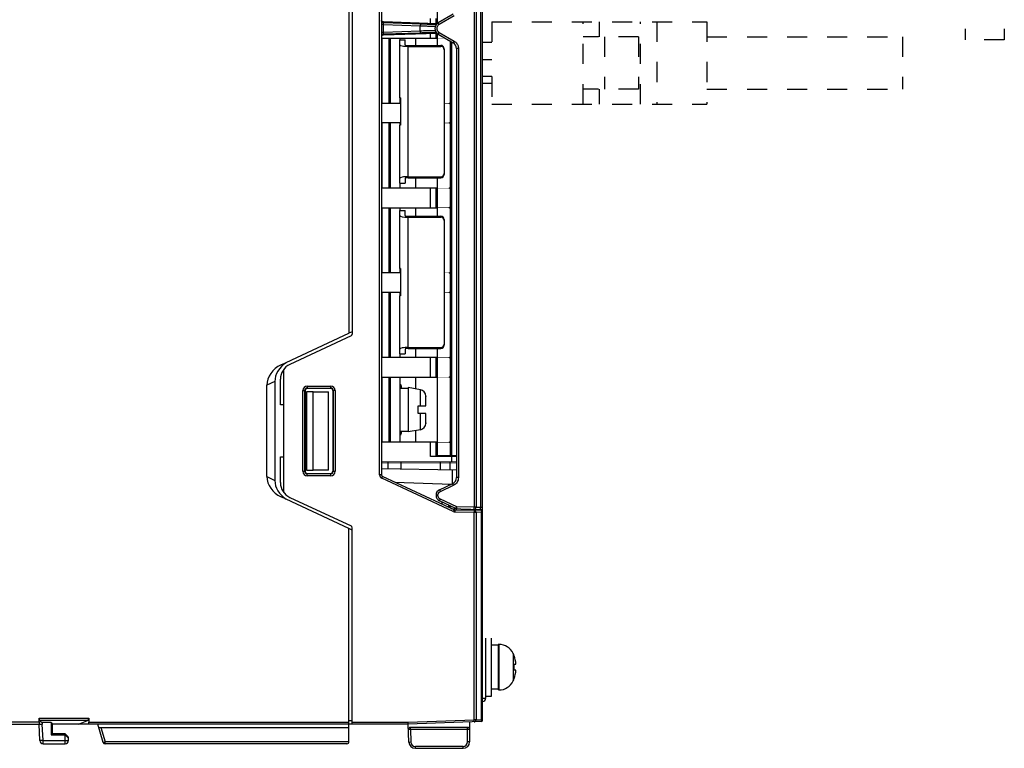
# Model space of a CAD drawing. Header units: millimetres. Extents: x -57 to 1892, y -935 to -279.
# Tile 36 of 41: x 1428 to 1579, y -618 to -506. Entities that reach past the tile are written whole.
import ezdxf

# ---------------------------------------------------------------- set-up
doc = ezdxf.new("R2010")
doc.units = ezdxf.units.MM
doc.header["$LTSCALE"] = 30.734
doc.linetypes.add('DASHED', pattern=[0.2, 0.1, -0.1])
doc.layers.get('0').update_dxf_attribs({"linetype": 'CONTINUOUS'})
for name, color, linetype in [('02___PRT_ALL_AXES', 7, 'CONTINUOUS'), ('03___PRT_ALL_CURVES', 7, 'CONTINUOUS'), ('09_ALL_ROUNDS', 7, 'CONTINUOUS'), ('20_ALL_FEATURES', 7, 'CONTINUOUS'), ('3_ALL_AXES', 7, 'CONTINUOUS'), ('7_ALL_FEATURES', 7, 'CONTINUOUS'), ('ECAD_15020136', 7, 'CONTINUOUS')]:
    doc.layers.add(name, color=color, linetype=linetype)

msp = doc.modelspace()

# ---------------------------------------------------------------- linework, layer by layer
at = {"linetype": 'Continuous'}
for p, q in [((1498.51, -613.76), (1498.51, -364.55)), ((1497.2, -392.65), (1497.2, -581.07)), ((1497.51, -392.65), (1497.51, -581.07)), ((1498.21, -392.61), (1498.21, -581.11)), ((1494.01, -505.41), (1491.7, -506.74)), ((1494.15, -505.67), (1491.84, -507)), ((1491.7, -508.47), (1494.01, -509.8)), ((1491.84, -508.21), (1494.15, -509.55)), ((1494.8, -510.67), (1494.51, -510.67)), ((1494.51, -510.67), (1494.51, -576.52)), ((1494.8, -510.67), (1494.8, -576.52)), ((1467.61, -559.22), (1478.01, -554.37)), ((1466.65, -561.76), (1465.41, -562.34)), ((1465.41, -576.36), (1465.41, -562.34)), ((1466.65, -561.76), (1466.65, -576.94)), ((1471.23, -575.55), (1471.23, -563.15)), ((1471.28, -563.15), (1471.28, -566.15)), ((1472.51, -563.35), (1474.87, -563.35)), ((1474.87, -575.35), (1474.87, -563.35)), ((1471.28, -567.35), (1471.28, -571.35)), ((1471.46, -567.15), (1471.46, -566.35)), ((1471.46, -572.35), (1471.46, -571.55)), ((1471.28, -572.55), (1471.28, -575.55)), ((1492.01, -574.1), (1492.01, -575.28)), ((1493.47, -574.1), (1493.47, -575.31)), ((1465.41, -576.36), (1466.65, -576.94)), ((1474.87, -575.35), (1472.51, -575.35)), ((1494.8, -576.52), (1494.51, -576.52)), ((1491.91, -578.37), (1493.93, -577.43)), ((1492.03, -578.64), (1494.05, -577.7)), ((1494.21, -577.61), (1494.05, -577.7)), ((1494.36, -577.5), (1494.21, -577.61)), ((1478.01, -584.33), (1467.61, -579.48)), ((1494.42, -581.25), (1491.91, -580.08)), ((1494.54, -580.98), (1492.03, -579.81)), ((1492.31, -580.6), (1492.31, -580.27)), ((1493.02, -580.93), (1493.31, -580.94)), ((1493.31, -580.94), (1493.3, -581.06)), ((1493.31, -580.94), (1493.31, -580.73)), ((1493.31, -580.94), (1493.51, -580.95)), ((1493.51, -580.95), (1493.5, -581.16)), ((1493.51, -580.95), (1493.51, -580.83)), ((1493.51, -580.95), (1493.66, -580.95)), ((1493.66, -580.95), (1493.79, -580.96)), ((1493.69, -581.25), (1498.2, -581.41)), ((1497.2, -581.07), (1494.54, -580.98)), ((1494.54, -581.02), (1494.54, -580.98)), ((1497.19, -581.29), (1497.19, -581.22)), ((1497.51, -581.07), (1497.2, -581.07)), ((1498.21, -581.11), (1497.51, -581.09)), ((1498.51, -581.11), (1498.21, -581.11)), ((1498.31, -581.55), (1497.21, -581.53)), ((1498.31, -581.85), (1497.51, -581.84)), ((1498.31, -581.41), (1498.31, -581.52)), ((1498.31, -581.81), (1498.31, -581.85)), ((1498.51, -581.85), (1498.31, -581.85)), ((1498.31, -581.85), (1498.31, -613.66)), ((1498.46, -581.44), (1498.46, -581.63)), ((1478.01, -617.05), (1478.01, -584.33)), ((1498.52, -610.36), (1499.01, -610.36)), ((1274.81, -614.35), (1430.97, -614.35)), ((1430.51, -614.05), (1380.92, -614.05)), ((1430.51, -613.43), (1438.11, -613.43)), ((1430.51, -614.05), (1430.51, -613.43)), ((1430.6, -616.87), (1430.51, -614.35)), ((1430.52, -613.73), (1438.08, -613.73)), ((1430.52, -613.73), (1430.97, -614.09)), ((1432.33, -614.09), (1430.97, -614.09)), ((1430.97, -614.09), (1430.99, -614.35)), ((1431.1, -616.85), (1430.99, -614.35)), ((1432.33, -614.09), (1432.52, -614.35)), ((1432.33, -614.09), (1432.33, -615.98)), ((1478.01, -614.35), (1432.52, -614.35)), ((1432.52, -614.35), (1432.52, -615.85)), ((1436.52, -614.35), (1438.08, -613.73)), ((1438.11, -613.43), (1438.11, -614.05)), ((1438.11, -614.05), (1478.01, -614.05)), ((1440.33, -617.14), (1439.48, -614.35)), ((1478.51, -614.05), (1487.1, -614.05)), ((1487.11, -614.35), (1478.51, -614.35)), ((1487.1, -614.05), (1497.21, -613.7)), ((1487.1, -614.13), (1487.1, -614.05)), ((1498.31, -613.96), (1487.11, -614.35)), ((1487.2, -617.08), (1487.11, -614.35)), ((1496.51, -614.02), (1496.51, -617.05)), ((1497.51, -613.69), (1498.31, -613.66)), ((1498.51, -613.66), (1498.31, -613.66)), ((1498.32, -613.95), (1498.31, -613.96)), ((1432.52, -615.85), (1432.33, -615.98)), ((1432.33, -615.98), (1434.51, -615.98)), ((1434.51, -615.85), (1432.52, -615.85)), ((1434.51, -617.35), (1434.51, -615.85)), ((1439.63, -614.85), (1478.01, -614.85)), ((1439.95, -614.85), (1440.62, -617.05)), ((1487.44, -615.15), (1487.14, -615.16)), ((1496.21, -614.85), (1487.44, -614.85)), ((1487.44, -615.15), (1487.44, -614.85)), ((1496.51, -615.15), (1487.44, -615.15)), ((1487.44, -615.15), (1487.5, -617.07)), ((1496.21, -617.05), (1496.21, -614.85)), ((1431.1, -616.85), (1430.6, -616.87)), ((1431.1, -616.85), (1435.01, -616.85)), ((1431.1, -617.35), (1431.1, -616.85)), ((1431.1, -617.35), (1434.51, -617.35)), ((1435.01, -616.85), (1435.01, -616.36)), ((1440.33, -617.14), (1440.62, -617.05)), ((1478.01, -617.05), (1440.62, -617.05)), ((1440.62, -617.35), (1440.62, -617.05)), ((1477.71, -617.35), (1440.62, -617.35))]:
    msp.add_line(p, q, dxfattribs=at)
at = {"linetype": 'DASHED'}
for p, q in [((1578.51, -495.37), (1578.51, -509.37)), ((1499.91, -506.6), (1532.91, -506.6)), ((1499.91, -506.6), (1499.91, -512.4)), ((1513.91, -519.2), (1513.91, -506.6)), ((1516.41, -508.9), (1516.41, -506.6)), ((1522.71, -519.2), (1522.71, -506.6)), ((1525.21, -506.6), (1525.21, -519.2)), ((1532.91, -506.6), (1532.91, -519.2)), ((1499.91, -509.75), (1498.51, -509.75)), ((1522.41, -508.9), (1513.91, -508.9)), ((1517.18, -508.9), (1517.18, -516.9)), ((1522.41, -508.9), (1522.41, -516.9)), ((1578.51, -509.37), (1572.51, -509.37)), ((1499.91, -512.4), (1498.51, -512.4)), ((1499.91, -515), (1498.51, -515)), ((1499.91, -516.05), (1498.51, -516.05)), ((1499.91, -515), (1499.91, -519.2)), ((1522.41, -516.9), (1513.91, -516.9)), ((1516.41, -519.2), (1516.41, -516.9)), ((1499.91, -519.2), (1532.91, -519.2))]:
    msp.add_line(p, q, dxfattribs=at)
msp.add_line((1499.01, -610.36), (1499.01, -601.15))
at = {"linetype": 'Continuous'}
for points in [[(1491.84, -507), (1491.76, -507.05), (1491.69, -507.11), (1491.63, -507.18), (1491.59, -507.25), (1491.55, -507.31), (1491.52, -507.38), (1491.5, -507.45), (1491.49, -507.51), (1491.49, -507.57), (1491.49, -507.63), (1491.49, -507.69), (1491.5, -507.74), (1491.51, -507.79), (1491.53, -507.84), (1491.54, -507.88), (1491.56, -507.92), (1491.58, -507.96), (1491.6, -507.99), (1491.63, -508.02), (1491.65, -508.05), (1491.68, -508.08), (1491.7, -508.11), (1491.73, -508.14), (1491.76, -508.16), (1491.8, -508.19), (1491.84, -508.21)], [(1491.84, -507), (1491.8, -506.93), (1491.76, -506.87), (1491.74, -506.82), (1491.71, -506.78), (1491.7, -506.75), (1491.7, -506.74)], [(1491.84, -508.21), (1491.8, -508.28), (1491.76, -508.34), (1491.74, -508.39), (1491.71, -508.43), (1491.7, -508.46), (1491.7, -508.47)], [(1494.15, -509.55), (1494.11, -509.61), (1494.07, -509.67), (1494.05, -509.73), (1494.02, -509.77), (1494.01, -509.8), (1494.01, -509.8)], [(1494.15, -509.55), (1494.28, -509.64), (1494.4, -509.73)], [(1494.4, -509.73), (1494.49, -509.83), (1494.57, -509.94), (1494.64, -510.05), (1494.69, -510.16), (1494.74, -510.27)], [(1494.74, -510.27), (1494.77, -510.4), (1494.79, -510.53), (1494.8, -510.67)], [(1494.8, -576.52), (1494.78, -576.71), (1494.75, -576.89)], [(1494.05, -577.7), (1494.01, -577.63), (1493.99, -577.57), (1493.96, -577.51), (1493.94, -577.47), (1493.93, -577.44), (1493.93, -577.43)], [(1494.75, -576.89), (1494.68, -577.06), (1494.59, -577.22), (1494.48, -577.37), (1494.36, -577.5)], [(1492.03, -579.81), (1491.94, -579.76), (1491.87, -579.71), (1491.81, -579.64), (1491.76, -579.58), (1491.72, -579.51), (1491.69, -579.44), (1491.67, -579.37), (1491.66, -579.31), (1491.66, -579.25), (1491.66, -579.19), (1491.66, -579.13), (1491.67, -579.08), (1491.69, -579.03), (1491.7, -578.99), (1491.72, -578.95), (1491.74, -578.91), (1491.76, -578.87), (1491.79, -578.84), (1491.81, -578.81), (1491.83, -578.78), (1491.86, -578.76), (1491.89, -578.73), (1491.92, -578.71), (1491.95, -578.68), (1491.99, -578.66), (1492.03, -578.64)], [(1491.91, -578.37), (1491.92, -578.38), (1491.93, -578.41), (1491.94, -578.45), (1491.97, -578.51), (1492, -578.57), (1492.03, -578.64)], [(1491.91, -580.08), (1491.92, -580.07), (1491.93, -580.05), (1491.94, -580), (1491.97, -579.95), (1492, -579.88), (1492.03, -579.81)], [(1494.42, -581.25), (1494.42, -581.25), (1494.43, -581.24), (1494.43, -581.23), (1494.44, -581.22), (1494.44, -581.2), (1494.45, -581.17), (1494.47, -581.15), (1494.48, -581.12)], [(1494.48, -581.12), (1494.49, -581.09), (1494.51, -581.05), (1494.52, -581.02), (1494.54, -580.98)], [(1494.54, -581.1), (1494.54, -581.06), (1494.54, -581.02)], [(1494.54, -581.28), (1494.54, -581.28), (1494.54, -581.27), (1494.54, -581.26), (1494.54, -581.24), (1494.54, -581.22), (1494.54, -581.19), (1494.54, -581.16), (1494.54, -581.13), (1494.54, -581.1)], [(1497.19, -581.22), (1497.19, -581.15), (1497.2, -581.07)], [(1497.2, -581.37), (1497.19, -581.36), (1497.19, -581.33), (1497.19, -581.29)], [(1498.2, -581.32), (1498.21, -581.26), (1498.21, -581.19), (1498.21, -581.11)], [(1498.2, -581.41), (1498.2, -581.4), (1498.2, -581.37), (1498.2, -581.32)], [(1498.31, -581.55), (1498.31, -581.55), (1498.31, -581.56), (1498.31, -581.58), (1498.31, -581.6)], [(1498.31, -581.6), (1498.31, -581.62), (1498.32, -581.65), (1498.32, -581.68), (1498.32, -581.71), (1498.32, -581.74), (1498.32, -581.77), (1498.31, -581.81)], [(1487.11, -614.35), (1487.11, -614.34), (1487.11, -614.31), (1487.11, -614.26), (1487.1, -614.2), (1487.1, -614.13)], [(1498.31, -613.66), (1498.32, -613.7), (1498.32, -613.75), (1498.32, -613.78), (1498.32, -613.82), (1498.32, -613.85), (1498.32, -613.87), (1498.32, -613.9), (1498.32, -613.92)], [(1498.32, -613.92), (1498.32, -613.93), (1498.32, -613.95), (1498.32, -613.95)]]:
    msp.add_lwpolyline(points, dxfattribs=at)
for points, const_width in [([(1492.79, -509.1), (1483.01, -509.1)], 0.0852), ([(1493.51, -519.1), (1493.51, -509.52)], 0.0852), ([(1483.01, -519.1), (1485.91, -519.1)], 0.0852), ([(1492.61, -519.1), (1493.51, -519.1)], 0.0852), ([(1485.91, -522.1), (1483.01, -522.1)], 0.0852), ([(1493.51, -522.1), (1492.61, -522.1)], 0.0852), ([(1493.51, -532.1), (1493.51, -522.1)], 0.0852), ([(1483.01, -532.1), (1493.51, -532.1)], 0.0852), ([(1493.51, -535.1), (1483.01, -535.1)], 0.0852), ([(1493.51, -545.1), (1493.51, -535.1)], 0.0852), ([(1483.01, -545.1), (1485.91, -545.1)], 0.0852), ([(1492.61, -545.1), (1493.51, -545.1)], 0.0852), ([(1485.91, -548.1), (1483.01, -548.1)], 0.0852), ([(1493.51, -548.1), (1492.61, -548.1)], 0.0852), ([(1493.51, -558.1), (1493.51, -548.1)], 0.0852), ([(1483.01, -558.1), (1493.51, -558.1)], 0.0852), ([(1493.51, -561.1), (1483.01, -561.1)], 0.0852), ([(1493.51, -571.1), (1493.51, -561.1)], 0.0852), ([(1483.01, -571.1), (1493.51, -571.1)], 0.0852), ([(1483.01, -574.3), (1494.51, -574.3)], 0.0852), ([(1483.01, -574.1), (1494.51, -574.1)], 0.071)]:
    msp.add_lwpolyline(points, dxfattribs=dict(at, const_width=const_width))
for centre in [(1493.51, -519.1), (1493.51, -522.1), (1493.51, -532.1), (1493.51, -535.1), (1493.51, -545.1), (1493.51, -548.1), (1493.51, -558.1), (1493.51, -561.1), (1493.51, -571.1)]:
    msp.add_circle(centre, 0.0762, dxfattribs=at)
for centre, radius, start, end in [((1492.2, -507.61), 1, 120, 240), ((1493.51, -510.67), 1, 0, 60), ((1471.26, -566.35), 0.2, 0, 90), ((1471.26, -567.15), 0.2, 263.1908, 0), ((1471.26, -571.55), 0.2, 0, 90), ((1471.26, -572.35), 0.2, 263.1908, 0), ((1494.51, -574.1), 0.0635, 90, 269.0374), ((1493.51, -576.52), 1, 295, 0), ((1492.31, -579.23), 0.945, 115, 245), ((1494.55, -580.98), 0.3, 245, 268), ((1497.21, -581.07), 0.3, 268, 0), ((1498.21, -581.11), 0.3, 268, 0), ((1498.31, -581.32), 0.2, 271.9999, 0), ((1498.31, -581.75), 0.2, 0, 89), ((1498.51, -610.36), 0.5, 271.5, 0), ((1498.31, -613.76), 0.2, 272, 0), ((1487.44, -615.15), 0.3, 90, 182), ((1496.21, -615.15), 0.3, 0, 90), ((1431.1, -616.85), 0.5, 182, 270), ((1434.51, -616.85), 0.5, 270, 0), ((1440.62, -617.05), 0.3, 197, 270), ((1477.71, -617.05), 0.3, 270, 0)]:
    msp.add_arc(centre, radius, start, end, dxfattribs=at)
for centre, major_axis, ratio, start_param, end_param in [((1468.87, -561.94), (3.22, 1.5), 0.843405, 1.570796, 2.766888), ((1470.17, -561.33), (3.3, 1.47), 0.830559, 8.036965, 9.069245), ((1468.87, -576.76), (3.22, -1.5), 0.843405, -2.766888, -1.570796), ((1470.17, -577.37), (3.3, -1.47), 0.830559, 3.497126, 4.529406), ((1430.52, -613.43), (0, 0.3), 0.043661, -4.712389, -3.176499), ((1430.52, -614.05), (0, 0.3), 0.043661, 1.570796, 3.141593), ((1438.08, -613.43), (0.001, 0.3), 0.087435, -3.106417, -1.570527), ((1438.08, -614.05), (0.001, 0.3), 0.087435, -3.141324, -1.570527), ((1434.51, -615.86), (-0.5, 0.5), 0.008731, 3.150331, 4.721128), ((1434.51, -615.97), (-0.5, 0.5), 0.008726, -4.703661, -3.132865)]:
    msp.add_ellipse(centre, major_axis=major_axis, ratio=ratio, start_param=start_param, end_param=end_param, dxfattribs=at)
at = {"layer": '02___PRT_ALL_AXES', "linetype": 'Continuous'}
for p, q in [((1482.71, -576.07), (1482.71, -397.63)), ((1483.01, -397.63), (1483.01, -576.07)), ((1478.51, -424.2), (1478.51, -554.49)), ((1478.01, -424.33), (1478.01, -554.37)), ((1483.3, -507), (1483.01, -507)), ((1491.5, -506.89), (1483.3, -506.6)), ((1483.3, -506.7), (1483.3, -506.6)), ((1483.3, -506.7), (1489.12, -506.9)), ((1483.3, -507), (1483.3, -506.97)), ((1483.3, -507), (1488.95, -507.19)), ((1483.3, -508.2), (1483.3, -507)), ((1488.95, -508.01), (1488.95, -507.19)), ((1491.31, -506.96), (1491.43, -506.97)), ((1483.3, -508.2), (1483.01, -508.2)), ((1483.29, -508.37), (1483.29, -508.33)), ((1488.95, -508.01), (1483.3, -508.2)), ((1483.3, -508.6), (1491.49, -508.31)), ((1488.95, -508.31), (1483.3, -508.5)), ((1483.3, -508.6), (1483.3, -508.5)), ((1491.26, -507.94), (1491.07, -507.95)), ((1491.42, -508.23), (1491.19, -508.24)), ((1484.11, -510.1), (1484.31, -510.11)), ((1488.21, -509.1), (1488.21, -510.2)), ((1484.11, -510.4), (1484.31, -510.4)), ((1484.11, -517.8), (1484.31, -517.8)), ((1484.11, -518.1), (1484.31, -518.09)), ((1484.11, -523.1), (1484.31, -523.11)), ((1484.11, -523.4), (1484.31, -523.4)), ((1484.11, -530.8), (1484.31, -530.8)), ((1484.11, -531.1), (1484.31, -531.09)), ((1488.21, -530.5), (1488.21, -532.1)), ((1488.21, -535.1), (1488.21, -536.4)), ((1484.11, -536.1), (1484.31, -536.11)), ((1484.11, -536.4), (1484.31, -536.4)), ((1484.11, -543.8), (1484.31, -543.8)), ((1484.11, -544.1), (1484.31, -544.09)), ((1484.11, -549.1), (1484.31, -549.11)), ((1484.11, -549.4), (1484.31, -549.4)), ((1478.33, -554.77), (1468.95, -559.14)), ((1478.51, -554.13), (1478.01, -554.37)), ((1484.11, -556.8), (1484.31, -556.8)), ((1484.11, -557.1), (1484.31, -557.09)), ((1488.21, -556.7), (1488.21, -558.1)), ((1468.01, -578.79), (1468.01, -559.91)), ((1467.51, -565.35), (1467.51, -561.41)), ((1488.21, -561.1), (1488.21, -562.89)), ((1470.93, -563.15), (1471.28, -563.15)), ((1470.93, -575.55), (1470.93, -563.15)), ((1471.61, -562.47), (1475.21, -562.47)), ((1471.61, -562.47), (1471.61, -562.82)), ((1471.61, -562.77), (1475.21, -562.77)), ((1475.21, -562.82), (1471.61, -562.82)), ((1475.21, -562.82), (1475.21, -562.47)), ((1475.88, -563.15), (1475.54, -563.15)), ((1475.54, -563.15), (1475.54, -575.55)), ((1475.58, -563.15), (1475.58, -575.55)), ((1475.88, -563.15), (1475.88, -575.55)), ((1484.11, -562.1), (1484.31, -562.11)), ((1484.11, -562.4), (1484.31, -562.4)), ((1486.01, -562.46), (1486.01, -562.8)), ((1472.51, -563.35), (1471.51, -563.35)), ((1471.51, -563.35), (1471.51, -575.35)), ((1472.51, -575.35), (1472.51, -563.35)), ((1468.01, -565.35), (1467.51, -565.35)), ((1484.11, -569.8), (1484.31, -569.8)), ((1484.11, -570.1), (1484.31, -570.09)), ((1486.01, -569.4), (1486.01, -569.74)), ((1488.21, -569.31), (1488.21, -571.1)), ((1467.51, -573.35), (1468.01, -573.35)), ((1467.51, -577.29), (1467.51, -573.35)), ((1483.01, -575.13), (1494.51, -575.33)), ((1484.01, -575.14), (1484.01, -574.1)), ((1486.01, -575.18), (1486.01, -574.1)), ((1470.93, -575.55), (1471.28, -575.55)), ((1471.51, -575.35), (1472.51, -575.35)), ((1471.61, -575.88), (1475.21, -575.88)), ((1471.61, -576.23), (1471.61, -575.88)), ((1475.21, -575.93), (1471.61, -575.93)), ((1475.21, -576.23), (1471.61, -576.23)), ((1475.21, -576.23), (1475.21, -575.88)), ((1475.54, -575.55), (1475.88, -575.55)), ((1483.01, -576.07), (1482.71, -576.07)), ((1483.05, -576.62), (1483.18, -576.34)), ((1494.01, -581.72), (1483.05, -576.62)), ((1494.14, -581.45), (1483.18, -576.34)), ((1493.91, -577.43), (1493.91, -575.32)), ((1485.07, -577.22), (1493.72, -577.53)), ((1493.31, -577.72), (1493.31, -577.51)), ((1468.95, -579.56), (1478.33, -583.93)), ((1493.91, -581.35), (1493.91, -581.26)), ((1494.51, -581.48), (1494.51, -581.25)), ((1494.14, -581.45), (1494.01, -581.72)), ((1494.26, -581.48), (1494.25, -581.78)), ((1494.25, -581.78), (1497.21, -581.83)), ((1494.26, -581.48), (1497.21, -581.53)), ((1497.21, -581.53), (1497.21, -581.83)), ((1497.21, -581.83), (1497.51, -581.83)), ((1497.21, -613.7), (1497.21, -581.83)), ((1497.51, -581.83), (1497.51, -613.7)), ((1478.51, -614.35), (1478.51, -584.2)), ((1478.51, -584.56), (1478.01, -584.33)), ((1478.51, -613.85), (1478.01, -613.85)), ((1497.51, -613.7), (1497.21, -613.7)), ((1497.22, -614), (1497.21, -613.7)), ((1487.2, -617.08), (1487.5, -617.07)), ((1496.51, -617.05), (1496.21, -617.05)), ((1495.51, -617.75), (1488.2, -617.75)), ((1488.2, -618.05), (1488.2, -617.75)), ((1488.2, -618.05), (1495.51, -618.05)), ((1495.51, -618.05), (1495.51, -617.75))]:
    msp.add_line(p, q, dxfattribs=at)
at = {"layer": '02___PRT_ALL_AXES', "linetype": 'DASHED'}
for p, q in [((1532.91, -508.9), (1562.91, -508.9)), ((1562.91, -508.9), (1562.91, -516.9)), ((1532.91, -516.9), (1562.91, -516.9))]:
    msp.add_line(p, q, dxfattribs=at)
at = {"layer": '02___PRT_ALL_AXES', "linetype": 'Continuous'}
for points in [[(1483.3, -506.7), (1483.22, -506.69), (1483.15, -506.65), (1483.09, -506.61), (1483.05, -506.55), (1483.02, -506.47), (1483.01, -506.4)], [(1483.3, -506.6), (1483.22, -506.58), (1483.15, -506.55), (1483.09, -506.51), (1483.05, -506.44), (1483.02, -506.37)], [(1483.3, -506.97), (1483.29, -506.93), (1483.29, -506.9), (1483.29, -506.88), (1483.29, -506.85), (1483.29, -506.82), (1483.29, -506.8), (1483.29, -506.78), (1483.29, -506.76), (1483.29, -506.75), (1483.29, -506.74), (1483.29, -506.73), (1483.29, -506.72), (1483.29, -506.71), (1483.3, -506.7), (1483.3, -506.7), (1483.3, -506.7)], [(1488.95, -506.89), (1488.95, -506.9), (1488.96, -506.93), (1488.96, -506.98), (1488.96, -507.04), (1488.95, -507.12), (1488.95, -507.19)], [(1488.95, -507.19), (1489.14, -507.2), (1489.32, -507.2), (1489.5, -507.21), (1489.68, -507.21), (1489.88, -507.22), (1490.08, -507.23), (1490.29, -507.23), (1490.52, -507.24), (1490.74, -507.24), (1490.98, -507.25), (1491.26, -507.26)], [(1489.12, -506.9), (1489.3, -506.9), (1489.47, -506.91), (1489.64, -506.92), (1489.82, -506.92), (1490.01, -506.93), (1490.21, -506.93), (1490.42, -506.94), (1490.64, -506.94), (1490.86, -506.95), (1491.08, -506.96), (1491.31, -506.96)], [(1491.31, -506.96), (1491.35, -506.97), (1491.39, -507.01), (1491.39, -507.02)], [(1483.3, -508.5), (1483.22, -508.51), (1483.15, -508.54), (1483.09, -508.59), (1483.05, -508.65), (1483.02, -508.72), (1483.01, -508.8)], [(1483.3, -508.6), (1483.22, -508.61), (1483.15, -508.64), (1483.09, -508.69), (1483.05, -508.75), (1483.02, -508.82)], [(1483.29, -508.33), (1483.29, -508.28), (1483.3, -508.26), (1483.3, -508.23), (1483.3, -508.2)], [(1483.3, -508.5), (1483.3, -508.5), (1483.3, -508.5), (1483.29, -508.49), (1483.29, -508.48), (1483.29, -508.47), (1483.29, -508.46), (1483.29, -508.44), (1483.29, -508.42), (1483.29, -508.4), (1483.29, -508.39), (1483.29, -508.37)], [(1491.07, -507.95), (1490.93, -507.95), (1490.77, -507.95), (1490.61, -507.96), (1490.44, -507.96), (1490.26, -507.97), (1490.07, -507.97), (1489.87, -507.98), (1489.66, -507.98), (1489.44, -507.99), (1489.2, -508), (1488.95, -508.01)], [(1488.95, -508.31), (1488.95, -508.29), (1488.96, -508.26), (1488.96, -508.22), (1488.96, -508.15), (1488.95, -508.08), (1488.95, -508.01)], [(1491.19, -508.24), (1491.06, -508.24), (1490.94, -508.25), (1490.81, -508.25), (1490.66, -508.25), (1490.51, -508.26), (1490.35, -508.26), (1490.18, -508.27), (1490, -508.27), (1489.82, -508.28), (1489.62, -508.28), (1489.41, -508.29), (1489.19, -508.3), (1488.95, -508.31)], [(1491.31, -508.24), (1491.35, -508.22), (1491.39, -508.19), (1491.39, -508.19)], [(1485.81, -562.4), (1485.83, -562.4), (1485.88, -562.41), (1485.93, -562.41), (1485.96, -562.42)], [(1485.96, -562.42), (1485.99, -562.43), (1486, -562.44), (1486.01, -562.46)], [(1486.01, -569.74), (1486, -569.75), (1485.99, -569.77), (1485.96, -569.78), (1485.93, -569.79), (1485.88, -569.79), (1485.83, -569.8), (1485.81, -569.8)]]:
    msp.add_lwpolyline(points, dxfattribs=at)
for centre, radius, start, end in [((1478.21, -554.49), 0.3, 295, 0), ((1470.01, -561.41), 2.5, 115, 180), ((1471.61, -563.15), 0.677, 90, 180), ((1471.61, -563.15), 0.377, 90, 180), ((1475.21, -563.15), 0.677, 0, 90), ((1475.21, -563.15), 0.377, 0, 90), ((1485.71, -562.46), 0.3, 0, 70.2833), ((1485.71, -569.74), 0.3, 289.7154, 0), ((1471.61, -575.55), 0.677, 180, 270), ((1471.61, -575.55), 0.377, 180, 270), ((1475.21, -575.55), 0.677, 270, 0), ((1475.21, -575.55), 0.377, 270, 0), ((1483.31, -576.07), 0.6, 180, 245), ((1483.31, -576.07), 0.3, 180, 245), ((1470.01, -577.29), 2.5, 180, 245), ((1494.26, -581.18), 0.6, 245, 269), ((1494.26, -581.18), 0.3, 245, 269), ((1497.21, -581.83), 0.3, 0, 89), ((1478.21, -584.2), 0.3, 0, 65), ((1497.21, -613.7), 0.3, 272, 0), ((1488.2, -617.05), 1, 182, 270), ((1488.2, -617.05), 0.7, 182, 270), ((1495.51, -617.05), 1, 270, 0), ((1495.51, -617.05), 0.7, 270, 0)]:
    msp.add_arc(centre, radius, start, end, dxfattribs=at)
for centre, major_axis, start_param, end_param in [((1471.61, -563.15), (0.332, 0), 1.569882, 3.141593), ((1475.21, -563.15), (0.328, 0), 0, 1.569882), ((1471.61, -575.55), (0.332, 0), 3.141593, 4.713303), ((1475.21, -575.55), (0.328, 0), -1.569882, 0)]:
    msp.add_ellipse(centre, major_axis=major_axis, ratio=1, start_param=start_param, end_param=end_param, dxfattribs=at)
at = {"layer": '03___PRT_ALL_CURVES', "linetype": 'Continuous'}
msp.add_line((1478.51, -614.35), (1478.01, -614.35), dxfattribs=at)
at = {"layer": '09_ALL_ROUNDS', "linetype": 'Continuous'}
for p, q in [((1487.11, -510.2), (1492.11, -510.2)), ((1492.11, -510.2), (1492.11, -510.35)), ((1487.11, -510.35), (1492.11, -510.35)), ((1492.61, -510.71), (1492.61, -529.99)), ((1487.11, -530.35), (1492.11, -530.35)), ((1487.11, -530.5), (1492.11, -530.5)), ((1492.11, -530.35), (1492.11, -530.5)), ((1487.11, -536.4), (1492.11, -536.4)), ((1487.11, -536.55), (1492.11, -536.55)), ((1492.11, -536.4), (1492.11, -536.55)), ((1492.61, -536.91), (1492.61, -556.19)), ((1487.11, -556.55), (1492.11, -556.55)), ((1487.11, -556.7), (1492.11, -556.7)), ((1492.11, -556.55), (1492.11, -556.7))]:
    msp.add_line(p, q, dxfattribs=at)
for centre, start_param, end_param in [((1492.11, -510.71), -1.570796, 0), ((1492.11, -510.86), -1.570796, 0), ((1492.11, -529.84), 3.141593, 4.712389), ((1492.11, -529.99), -3.141593, -1.570796), ((1492.11, -536.91), -1.570796, 0), ((1492.11, -537.06), -1.570796, 0), ((1492.11, -556.04), 3.141593, 4.712389), ((1492.11, -556.19), -3.141593, -1.570796)]:
    msp.add_ellipse(centre, major_axis=(0, 0.509), ratio=0.983282, start_param=start_param, end_param=end_param, dxfattribs=at)
at = {"layer": '20_ALL_FEATURES', "linetype": 'DASHED'}
msp.add_line((1572.51, -495.37), (1572.51, -509.37), dxfattribs=at)
at = {"layer": '20_ALL_FEATURES', "linetype": 'Continuous'}
for p, q in [((1485.81, -509.35), (1486.61, -509.35)), ((1485.81, -518.25), (1485.81, -509.35)), ((1486.61, -510.11), (1486.61, -509.35)), ((1487.11, -530.35), (1487.11, -510.35)), ((1485.91, -518.25), (1485.81, -518.25)), ((1485.91, -518.25), (1485.91, -522.45)), ((1485.91, -522.45), (1485.81, -522.45)), ((1485.81, -531.35), (1485.81, -522.45)), ((1485.81, -531.35), (1486.61, -531.35)), ((1486.61, -530.59), (1486.61, -531.35)), ((1485.81, -535.55), (1486.61, -535.55)), ((1485.81, -544.45), (1485.81, -535.55)), ((1486.61, -536.31), (1486.61, -535.55)), ((1487.11, -556.55), (1487.11, -536.55)), ((1485.91, -544.45), (1485.81, -544.45)), ((1485.91, -544.45), (1485.91, -548.65)), ((1485.91, -548.65), (1485.81, -548.65)), ((1485.81, -557.55), (1485.81, -548.65)), ((1486.61, -556.79), (1486.61, -557.55)), ((1485.81, -557.55), (1486.61, -557.55))]:
    msp.add_line(p, q, dxfattribs=at)
for centre, major_axis, start_param, end_param in [((1487.11, -510.11), (1.3, 0), -3.141593, -1.570796), ((1487.11, -510.11), (0.5, 0), -3.141593, -1.570796), ((1487.11, -530.59), (1.3, 0), 1.570796, 3.141593), ((1487.11, -530.59), (0.5, 0), 1.570796, 3.141593), ((1487.11, -536.31), (1.3, 0), 3.141593, 4.712389), ((1487.11, -536.31), (0.5, 0), -3.141593, -1.570796), ((1487.11, -556.79), (1.3, 0), 1.570796, 3.141593), ((1487.11, -556.79), (0.5, 0), 1.570796, 3.141593)]:
    msp.add_ellipse(centre, major_axis=major_axis, ratio=0.185185, start_param=start_param, end_param=end_param, dxfattribs=at)
at = {"layer": '3_ALL_AXES'}
msp.add_line((1499.81, -601.15), (1499.81, -610.1), dxfattribs=at)
at = {"layer": '3_ALL_AXES', "linetype": 'Continuous'}
for p, q in [((1500.91, -602.21), (1499.81, -602.21)), ((1501.01, -602.1), (1500.91, -602.1)), ((1500.91, -602.1), (1500.91, -609.1)), ((1501.01, -602.1), (1501.01, -609.1)), ((1503.19, -603.48), (1503.19, -607.71)), ((1500.91, -608.99), (1499.81, -608.99)), ((1501.01, -609.1), (1500.91, -609.1)), ((1499.81, -610.1), (1499.01, -610.1))]:
    msp.add_line(p, q, dxfattribs=at)
for centre, start, end in [((1501.01, -604.5), 25.029, 90), ((1501.01, -606.7), 270, 334.971)]:
    msp.add_arc(centre, 2.4, start, end, dxfattribs=at)
at = {"layer": '7_ALL_FEATURES', "linetype": 'Continuous'}
for p, q in [((1503.32, -603.85), (1503.34, -603.85)), ((1503.32, -605.16), (1503.62, -605.16)), ((1503.62, -606.04), (1503.32, -606.04)), ((1503.34, -607.35), (1503.32, -607.35))]:
    msp.add_line(p, q, dxfattribs=at)
for radius, start, end in [(5, 20.4873, 25.029), (4.98, 5.0392, 20.5698), (4.68, 354.6403, 5.3597), (4.98, 339.4302, 354.9608), (5, 334.971, 339.5127)]:
    msp.add_arc((1498.66, -605.6), radius, start, end, dxfattribs=at)
at = {"layer": 'ECAD_15020136', "linetype": 'Continuous'}
for p, q in [((1491.59, -506.81), (1491.59, -469.39)), ((1490.51, -506.85), (1490.51, -506.1)), ((1491.38, -506.88), (1491.38, -506.1)), ((1490.51, -509.1), (1490.51, -508.34)), ((1491.38, -509.1), (1491.38, -508.31)), ((1491.59, -510.2), (1491.59, -508.4)), ((1483.01, -509.1), (1491.59, -509.1)), ((1483.11, -519.1), (1483.11, -509.1)), ((1484.11, -509.1), (1484.11, -519.1)), ((1484.31, -509.1), (1484.31, -519.1)), ((1485.81, -509.1), (1485.81, -509.35)), ((1493.51, -509.52), (1493.51, -573.1)), ((1493.81, -573.1), (1493.81, -509.69)), ((1484.31, -512.4), (1484.11, -512.4)), ((1484.31, -515.8), (1484.11, -515.8)), ((1485.91, -519.1), (1483.01, -519.1)), ((1485.81, -518.25), (1485.81, -519.1)), ((1485.91, -522.1), (1483.01, -522.1)), ((1483.11, -532.1), (1483.11, -522.1)), ((1484.11, -522.1), (1484.11, -532.1)), ((1484.31, -522.1), (1484.31, -532.1)), ((1485.81, -522.1), (1485.81, -522.45)), ((1484.31, -525.4), (1484.11, -525.4)), ((1484.31, -528.8), (1484.11, -528.8)), ((1485.81, -531.35), (1485.81, -532.1)), ((1491.59, -536.4), (1491.59, -530.5)), ((1491.59, -532.1), (1483.01, -532.1)), ((1490.51, -535.1), (1490.51, -532.1)), ((1491.38, -535.1), (1491.38, -532.1)), ((1483.01, -535.1), (1491.59, -535.1)), ((1483.11, -545.1), (1483.11, -535.1)), ((1484.11, -535.1), (1484.11, -545.1)), ((1484.31, -535.1), (1484.31, -545.1)), ((1485.81, -535.1), (1485.81, -535.55)), ((1484.31, -538.4), (1484.11, -538.4)), ((1484.31, -541.8), (1484.11, -541.8)), ((1485.81, -544.45), (1485.81, -545.1)), ((1485.91, -545.1), (1483.01, -545.1)), ((1485.91, -548.1), (1483.01, -548.1)), ((1483.11, -558.1), (1483.11, -548.1)), ((1484.11, -548.1), (1484.11, -558.1)), ((1484.31, -548.1), (1484.31, -558.1)), ((1485.81, -548.1), (1485.81, -548.65)), ((1484.31, -551.4), (1484.11, -551.4)), ((1484.31, -554.8), (1484.11, -554.8)), ((1491.59, -573.1), (1491.59, -556.7)), ((1491.59, -558.1), (1483.01, -558.1)), ((1485.81, -557.55), (1485.81, -558.1)), ((1490.51, -561.1), (1490.51, -558.1)), ((1491.38, -561.1), (1491.38, -558.1)), ((1483.01, -561.1), (1491.59, -561.1)), ((1483.11, -571.1), (1483.11, -561.1)), ((1484.11, -561.1), (1484.11, -571.1)), ((1484.31, -561.1), (1484.31, -571.1)), ((1485.81, -561.1), (1485.81, -571.1)), ((1485.81, -562.8), (1487.11, -562.8)), ((1488.98, -563.03), (1487.11, -562.7)), ((1487.11, -562.7), (1487.11, -569.5)), ((1488.98, -565.5), (1488.98, -563.03)), ((1484.31, -564.4), (1484.11, -564.4)), ((1489.81, -564), (1489.8, -564)), ((1489.81, -565.5), (1489.81, -564.08)), ((1488.61, -565.5), (1489.81, -565.5)), ((1488.61, -566.7), (1488.61, -565.5)), ((1489.81, -566.7), (1488.61, -566.7)), ((1488.98, -569.17), (1488.98, -566.7)), ((1489.81, -568.12), (1489.81, -566.7)), ((1484.31, -567.8), (1484.11, -567.8)), ((1488.98, -569.17), (1487.11, -569.5)), ((1489.8, -568.2), (1489.81, -568.2)), ((1485.81, -569.4), (1487.11, -569.4)), ((1491.59, -571.1), (1483.01, -571.1)), ((1490.51, -573.3), (1490.51, -571.1)), ((1491.38, -573.3), (1491.38, -571.1)), ((1494.51, -573.3), (1490.51, -573.3)), ((1491.59, -573.1), (1494.51, -573.1)), ((1492.51, -573.3), (1492.51, -573.1)), ((1493.81, -574.1), (1493.81, -573.3)), ((1483.01, -574.1), (1494.51, -574.1))]:
    msp.add_line(p, q, dxfattribs=at)
for points in [[(1489.8, -564), (1489.81, -564.01), (1489.81, -564.02), (1489.81, -564.04), (1489.81, -564.05), (1489.81, -564.06), (1489.81, -564.08)], [(1489.81, -564.08), (1489.81, -564.06), (1489.81, -564.05), (1489.81, -564.04), (1489.81, -564.02), (1489.81, -564.01), (1489.8, -564)], [(1489.81, -568.12), (1489.81, -568.14), (1489.81, -568.15), (1489.81, -568.16), (1489.81, -568.17), (1489.81, -568.19), (1489.8, -568.2)], [(1489.8, -568.2), (1489.81, -568.19), (1489.81, -568.17), (1489.81, -568.16), (1489.81, -568.15), (1489.81, -568.14), (1489.81, -568.12)]]:
    msp.add_lwpolyline(points, dxfattribs=at)
for centre, start, end in [((1488.81, -564.01), 0.8699, 80), ((1488.81, -568.18), 280, 359.13)]:
    msp.add_arc(centre, 1, start, end, dxfattribs=at)

doc.saveas('drawing.dxf')
